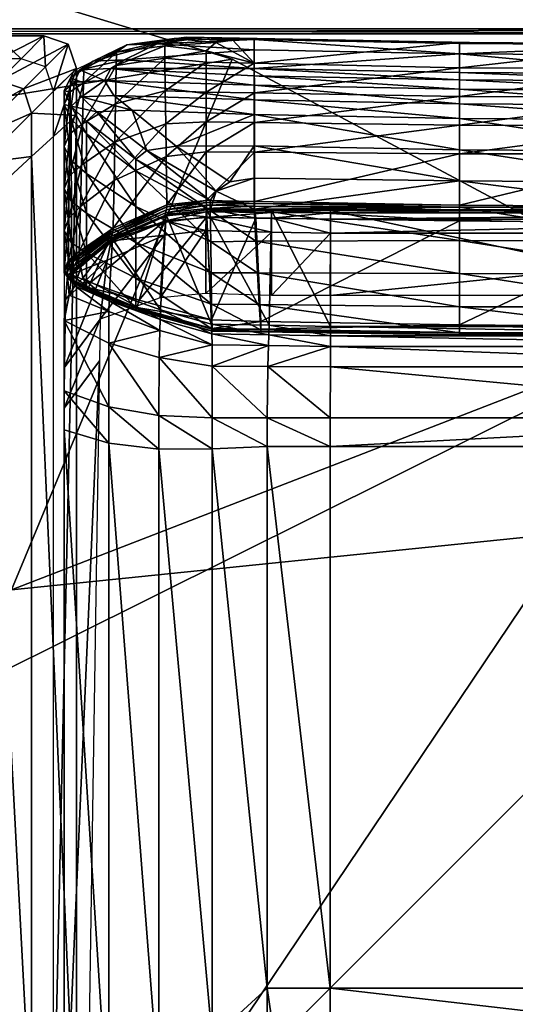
# Model space of a CAD drawing. Header units: inches. Extents: x -211 to 145, y -42 to 108.
# Tile 200 of 222: x 81 to 94, y 67 to 92. Entities that reach past the tile are written whole.
import ezdxf

# ---------------------------------------------------------------- set-up
doc = ezdxf.new("R2010")
doc.units = ezdxf.units.IN
doc.header["$MEASUREMENT"] = 0
for name, color, linetype in [('A-FURN', 7, 'Continuous'), ('A-FURN-P-SEAT', 2, 'Continuous'), ('A-FURN-P-SEAT-T', 2, 'Continuous'), ('CATALOGUE-TXT', 8, 'Continuous'), ('CET Default', 7, 'Continuous')]:
    doc.layers.add(name, color=color, linetype=linetype)
for name, color, linetype, true_color in [('CET color AntiqueWhite3', 7, 'Continuous', 0xddc1b7), ('CET color Burlywood3', 7, 'Continuous', 0xc8a07a), ('Layer0', 7, 'Continuous', 0xbec1ba)]:
    doc.layers.add(name, color=color, linetype=linetype, true_color=true_color)
doc.styles.add('Arial', font='arial.ttf')

# ---------------------------------------------------------------- blocks, each defined once
blk = doc.blocks.new('*C3')
at = {"layer": 'A-FURN-P-SEAT', "linetype": 'Continuous'}
for points in [[(-30, 15.144), (-30, -14.856), (30, -14.856), (30, 15.144), (-30, 15.144)], [(-29.882, 15.026), (-29.882, -14.738), (29.882, -14.738), (29.882, 15.026), (-29.882, 15.026)], [(-29.882, 15.026), (-29.882, -14.738), (29.882, -14.738), (29.882, 15.026), (-29.882, 15.026)], [(-29.074, 14.971), (-29.674, 14.771), (-29.874, 14.171), (-29.874, -14.229), (-29.674, -14.829), (-29.074, -15.029), (-0.674, -15.029), (-0.074, -14.829), (0.126, -14.229), (0.126, 14.171), (-0.074, 14.771), (-0.674, 14.971), (-29.074, 14.971)]]:
    blk.add_lwpolyline(points, close=True, dxfattribs=at)
blk.add_lwpolyline([(12.428, 14.759), (2.838, 14.945), (2.838, 14.945), (1.37, 14.756), (0.064, 14.115), (-0.172, 13.62), (-0.172, -14.256), (0.028, -14.856), (0.628, -15.056), (24.061, -15.056)], dxfattribs=at)
at = {"layer": 'A-FURN-P-SEAT-T', "linetype": 'Continuous', "style": 'Arial'}
for p in [(-0.472, -12.644), (-13.366, -14.868)]:
    blk.add_attdef('ITEXT', p, '', height=2.8, dxfattribs=at).dxf.unprotected_set("ltscale", 0)
blk = doc.blocks.new('*C14')
at = {"layer": 'CET color AntiqueWhite3', "linetype": 'Continuous'}
mesh = blk.add_polyface(dxfattribs=at)
corners = [(-25.775, 12.641, 14.674), (-3.974, 12.641, 14.674), (-2.846, 13.869, 14.084), (-26.902, 13.869, 14.084), (-1.834, 14.971, 13.283), (0.126, 14.171, 12.162), (-0.074, 14.771, 12.162), (-0.074, 14.771, 13.283), (0.126, 14.171, 13.283), (-0.977, 13.069, 14.084), (-1.177, 13.669, 14.084), (-2.404, 12.441, 14.674), (-2.204, 11.841, 14.674), (-0.674, 14.971, 12.162), (-0.638, 14.207, 11.158), (-1.238, 14.407, 11.158), (-0.674, 14.971, 13.283), (-3.004, 12.641, 14.674), (-4.318, 11.328, 15.036), (-1.777, 13.869, 14.084), (-0.438, 13.607, 11.158), (0.126, 13.012, 12.162), (0.126, 13.012, 13.283), (-0.977, 11.999, 14.084), (-0.438, 12.494, 11.158), (-1.834, 14.971, 12.162), (-2.352, 14.407, 11.158)]
mesh.append_faces([[corners[k] for k in face] for face in [(0, 1, 2, 0), (3, 2, 4, 3), (5, 6, 7, 5), (5, 7, 8, 5), (9, 10, 11, 9), (9, 11, 12, 9), (8, 7, 10, 8), (8, 10, 9, 8), (13, 6, 14, 13), (13, 14, 15, 13), (6, 13, 16, 6), (6, 16, 7, 6), (11, 17, 18, 11), (10, 19, 17, 10), (10, 17, 11, 10), (7, 16, 19, 7), (7, 19, 10, 7), (6, 5, 20, 6), (6, 20, 14, 6), (21, 5, 8, 21), (21, 8, 22, 21), (23, 9, 12, 23), (22, 8, 9, 22), (22, 9, 23, 22), (24, 20, 5, 24), (24, 5, 21, 24), (1, 17, 19, 1), (1, 19, 2, 1), (2, 19, 16, 2), (2, 16, 4, 2), (4, 16, 13, 4), (4, 13, 25, 4), (25, 13, 15, 25), (25, 15, 26, 25)]])
mesh = blk.add_polyface(dxfattribs=at)
corners = [(4.511, 14.91, 27.382), (3.98, 14.872, 27.163), (3.272, 14.936, 28.127), (4.511, 14.882, 28.359), (2.12, 14.774, 29.317), (4.511, 14.63, 29.304), (1.316, 14.383, 30.321), (4.511, 14.167, 30.165), (0.974, 14.172, 30.741), (4.511, 13.988, 30.428), (3.56, 14.813, 26.853), (2.543, 14.907, 27.716), (1.37, 14.756, 29.076), (0.536, 14.347, 30.03), (3.328, 14.609, 26.037), (2.303, 14.725, 26.935), (1.117, 14.575, 28.352), (1.11, 14.241, 27.131), (2.307, 14.424, 25.808), (3.328, 14.325, 24.976), (4.511, 13.398, 30.462), (4.511, 13.761, 30.572), (0.821, 13.872, 30.987), (4.511, 14.299, 24.976), (1.092, 13.298, 23.683), (2.318, 13.615, 22.746), (3.328, 13.588, 22.177), (4.513, 13.567, 22.179)]
mesh.append_faces([[corners[k] for k in face] for face in [(0, 1, 2, 0), (0, 2, 3, 0), (3, 2, 4, 3), (3, 4, 5, 3), (5, 4, 6, 5), (5, 6, 7, 5), (7, 6, 8, 7), (7, 8, 9, 7), (1, 10, 11, 1), (1, 11, 2, 1), (2, 11, 12, 2), (2, 12, 4, 2), (4, 12, 13, 4), (4, 13, 6, 4), (10, 14, 15, 10), (10, 15, 11, 10), (11, 15, 16, 11), (11, 16, 12, 11), (17, 15, 18, 17), (18, 15, 14, 18), (18, 14, 19, 18), (20, 21, 22, 20), (8, 22, 21, 8), (8, 21, 9, 8), (23, 10, 1, 23), (23, 1, 0, 23), (23, 19, 14, 23), (23, 14, 10, 23), (24, 18, 25, 24), (25, 18, 19, 25), (25, 19, 26, 25), (26, 19, 23, 26), (26, 23, 27, 26)]])
mesh = blk.add_polyface(dxfattribs=at)
corners = [(4.933, 10.666, 11.762), (6.394, 7.811, 14.874), (6.394, 10.666, 11.728), (6.389, 10.112, 11.15), (6.383, 8.571, 11.158), (4.934, 8.571, 11.158), (6.393, 10.609, 11.555), (4.935, 10.619, 11.596), (6.392, 10.45, 11.393), (4.936, 10.475, 11.44), (19.734, 7.811, 14.874), (21.368, 10.45, 11.393), (21.368, 10.112, 11.15), (21.368, 10.666, 11.728), (21.368, 10.609, 11.555), (4.511, 14.167, 30.165), (4.511, 13.988, 30.428), (9.572, 13.89, 30.061), (9.572, 14.07, 29.801), (9.572, 14.533, 28.942), (4.511, 14.63, 29.304), (14.828, 14.036, 29.675), (14.828, 14.752, 27.873), (9.572, 14.786, 27.999), (14.828, 13.856, 29.932), (4.511, 14.882, 28.359), (9.572, 14.814, 27.024), (4.511, 14.91, 27.382), (9.572, 12.938, 29.782), (9.572, 13.3, 30.097), (4.511, 13.398, 30.462), (4.511, 13.035, 30.144), (9.572, 12.166, 29.01), (4.511, 12.261, 29.368), (9.572, 11.396, 27.874), (4.511, 11.461, 28.241), (4.511, 10.697, 25.955), (9.572, 10.746, 25.718), (4.553, 9.914, 23.17), (4.594, 9.132, 20.385), (9.572, 9.112, 20.303), (9.572, 9.929, 23.01), (14.828, 9.104, 20.273), (9.572, 13.662, 30.204), (4.511, 13.761, 30.572), (14.828, 13.627, 30.074), (4.511, 14.299, 24.976), (9.572, 14.185, 24.637), (14.828, 14.78, 26.897), (9.572, 13.477, 21.954), (9.572, 12.77, 19.271), (4.515, 12.835, 19.381), (4.513, 13.567, 22.179), (4.519, 10.7, 11.727), (9.572, 10.615, 11.583), (9.572, 10.412, 11.821), (4.55, 10.475, 11.971), (9.572, 10.751, 11.614), (9.572, 10.688, 11.578), (4.52, 10.776, 11.724), (4.521, 10.842, 11.764), (9.572, 10.802, 11.81), (4.521, 10.893, 11.96), (14.828, 10.58, 11.443), (9.572, 7.848, 14.821), (4.673, 7.933, 14.74), (14.828, 10.356, 11.718), (9.572, 12.062, 16.588), (4.518, 12.103, 16.584), (14.828, 14.178, 24.612)]
mesh.append_faces([[corners[k] for k in face] for face in [(0, 1, 2, 0), (3, 4, 5, 3), (2, 6, 7, 2), (2, 7, 0, 2), (6, 8, 9, 6), (6, 9, 7, 6), (2, 1, 10, 2), (3, 8, 11, 3), (4, 3, 12, 4), (6, 2, 13, 6), (8, 6, 14, 8), (15, 16, 17, 15), (15, 17, 18, 15), (15, 18, 19, 15), (15, 19, 20, 15), (19, 18, 21, 19), (19, 22, 23, 19), (18, 17, 24, 18), (19, 23, 25, 19), (19, 25, 20, 19), (23, 26, 27, 23), (23, 27, 25, 23), (28, 29, 30, 28), (28, 30, 31, 28), (32, 28, 31, 32), (32, 31, 33, 32), (34, 32, 33, 34), (34, 33, 35, 34), (36, 37, 34, 36), (36, 34, 35, 36), (38, 39, 40, 38), (38, 40, 41, 38), (41, 40, 42, 41), (29, 43, 44, 29), (29, 44, 30, 29), (16, 44, 43, 16), (16, 43, 17, 16), (17, 43, 45, 17), (46, 27, 26, 46), (46, 26, 47, 46), (47, 26, 48, 47), (49, 50, 51, 49), (49, 51, 52, 49), (53, 54, 55, 53), (53, 55, 56, 53), (57, 58, 59, 57), (57, 59, 60, 57), (61, 57, 60, 61), (61, 60, 62, 61), (58, 54, 53, 58), (58, 53, 59, 58), (55, 54, 63, 55), (55, 64, 65, 55), (55, 65, 56, 55), (64, 55, 66, 64), (67, 61, 62, 67), (67, 62, 68, 67), (49, 47, 69, 49), (41, 37, 36, 41), (41, 36, 38, 41), (50, 67, 68, 50), (50, 68, 51, 50), (52, 46, 47, 52), (52, 47, 49, 52)]])
mesh = blk.add_polyface(dxfattribs=at)
corners = [(14.828, 13.472, 21.937), (14.828, 12.767, 19.262), (9.572, 12.77, 19.271), (9.572, 13.477, 21.954), (9.572, 14.533, 28.942), (14.828, 14.036, 29.675), (14.828, 14.499, 28.816), (14.828, 14.752, 27.873), (9.572, 14.07, 29.801), (14.828, 13.856, 29.932), (14.828, 14.78, 26.897), (9.572, 14.814, 27.024), (9.572, 14.786, 27.999), (14.828, 12.905, 29.657), (14.828, 13.265, 29.968), (9.572, 13.3, 30.097), (9.572, 12.938, 29.782), (14.828, 12.132, 28.885), (14.828, 13.627, 30.074), (9.572, 13.662, 30.204), (9.572, 13.89, 30.061), (9.572, 14.185, 24.637), (14.828, 14.178, 24.612), (19.755, 13.426, 22.012), (20.195, 14.548, 28.996), (20.21, 14.085, 29.857), (20.187, 14.8, 28.052), (20.186, 14.828, 27.076), (20.246, 12.954, 29.842), (20.234, 13.315, 30.155), (20.223, 13.677, 30.262), (20.216, 13.905, 30.118), (20.21, 14.205, 24.695), (14.828, 12.061, 16.586), (9.572, 12.062, 16.588), (19.299, 12.648, 19.329)]
mesh.append_faces([[corners[k] for k in face] for face in [(0, 1, 2, 0), (0, 2, 3, 0), (4, 5, 6, 4), (4, 6, 7, 4), (8, 9, 5, 8), (7, 10, 11, 7), (7, 11, 12, 7), (13, 14, 15, 13), (13, 15, 16, 13), (17, 13, 16, 17), (14, 18, 19, 14), (14, 19, 15, 14), (20, 18, 9, 20), (21, 10, 22, 21), (23, 1, 0, 23), (24, 6, 5, 24), (24, 7, 6, 24), (25, 5, 9, 25), (7, 26, 27, 7), (7, 27, 10, 7), (13, 28, 29, 13), (13, 29, 14, 13), (17, 28, 13, 17), (14, 29, 30, 14), (14, 30, 18, 14), (31, 9, 18, 31), (32, 22, 10, 32), (1, 33, 34, 1), (1, 34, 2, 1), (3, 22, 0, 3), (35, 33, 1, 35), (0, 22, 32, 0), (0, 32, 23, 0)]])
mesh = blk.add_polyface(dxfattribs=at)
corners = [(-0.172, 13.62, 30.049), (-0.02, 13.941, 29.783), (-0.026, 13.597, 28.513), (-0.172, 13.281, 28.782), (0.378, 12.873, 29.474), (0.378, 12.558, 28.292), (1.588, 11.649, 27.334), (1.588, 11.931, 28.386), (1.316, 14.383, 30.321), (0.536, 14.347, 30.03), (0.209, 14.14, 30.523), (0.974, 14.172, 30.741), (1.501, 13.138, 30.487), (0.627, 13.104, 30.348), (1.866, 12.149, 29.173), (0.821, 13.872, 30.987), (0.076, 13.83, 30.83), (0.255, 13.467, 30.712), (1.049, 13.504, 30.86), (1.37, 14.756, 29.076), (1.117, 14.575, 28.352), (0.312, 14.164, 29.318), (-0.003, 13.244, 29.884), (0.277, 12.801, 24.364), (0.251, 11.784, 20.666), (-0.05, 11.516, 20.875), (-0.038, 12.557, 24.694), (0.303, 13.818, 28.061), (1.11, 14.241, 27.131), (2.303, 14.725, 26.935), (0, 12.917, 28.649), (1.034, 10.234, 12.483), (1.057, 11.411, 16.786), (2.34, 11.996, 16.621), (1.092, 13.298, 23.683), (1.074, 12.354, 20.234), (2.318, 13.615, 22.746), (0.002, 10.888, 21.034), (0.001, 11.903, 24.842), (-0.172, 12.242, 24.904), (-0.172, 11.203, 21.026), (0.378, 10.604, 20.957), (0.378, 11.581, 24.625), (0.225, 10.767, 16.969), (-0.062, 10.476, 17.056), (1.588, 10.766, 24.039), (2.307, 14.424, 25.808), (-0.172, 10.164, 17.148)]
mesh.append_faces([[corners[k] for k in face] for face in [(0, 1, 2, 0), (0, 2, 3, 0), (4, 5, 6, 4), (4, 6, 7, 4), (8, 9, 10, 8), (8, 10, 11, 8), (12, 13, 14, 12), (15, 16, 17, 15), (15, 17, 18, 15), (19, 20, 21, 19), (19, 21, 9, 19), (9, 21, 1, 9), (9, 1, 10, 9), (13, 4, 7, 13), (13, 7, 14, 13), (16, 0, 22, 16), (16, 22, 17, 16), (23, 24, 25, 23), (23, 25, 26, 23), (27, 21, 20, 27), (27, 20, 28, 27), (28, 20, 29, 28), (5, 4, 22, 5), (5, 22, 30, 5), (17, 13, 12, 17), (17, 12, 18, 17), (22, 4, 13, 22), (22, 13, 17, 22), (22, 0, 3, 22), (22, 3, 30, 22), (1, 21, 27, 1), (1, 27, 2, 1), (10, 16, 15, 10), (10, 15, 11, 10), (1, 0, 16, 1), (1, 16, 10, 1), (31, 32, 33, 31), (24, 23, 34, 24), (24, 34, 35, 24), (35, 34, 36, 35), (37, 38, 39, 37), (37, 39, 40, 37), (41, 42, 38, 41), (41, 38, 37, 41), (40, 39, 26, 40), (40, 26, 25, 40), (24, 43, 44, 24), (24, 44, 25, 24), (26, 2, 27, 26), (26, 27, 23, 26), (45, 6, 5, 45), (45, 5, 42, 45), (23, 27, 28, 23), (23, 28, 34, 23), (35, 32, 43, 35), (35, 43, 24, 35), (34, 28, 46, 34), (38, 30, 3, 38), (38, 3, 39, 38), (42, 5, 30, 42), (42, 30, 38, 42), (39, 3, 2, 39), (39, 2, 26, 39), (25, 47, 40, 25)]])
mesh = blk.add_polyface(dxfattribs=at)
corners = [(4.511, 13.035, 30.144), (4.511, 13.398, 30.462), (1.049, 13.504, 30.86), (1.501, 13.138, 30.487), (2.586, 12.254, 29.499), (4.511, 12.261, 29.368), (3.908, 11.372, 28.047), (4.511, 11.461, 28.241), (3.568, 11.144, 27.516), (4.511, 10.697, 25.955), (1.588, 11.931, 28.386), (1.588, 11.649, 27.334), (3.426, 10.667, 25.955), (3.422, 10.912, 26.841), (1.866, 12.149, 29.173), (0.821, 13.872, 30.987), (2.356, 10.809, 12.128), (2.34, 11.996, 16.621), (3.328, 12.114, 16.581), (3.328, 10.915, 12.029), (4.518, 12.103, 16.584), (4.521, 10.893, 11.96), (1.074, 12.354, 20.234), (2.318, 13.615, 22.746), (2.329, 12.806, 19.684), (3.328, 13.588, 22.177), (3.328, 12.851, 19.379), (4.513, 13.567, 22.179), (4.515, 12.835, 19.381), (1.057, 11.411, 16.786)]
mesh.append_faces([[corners[k] for k in face] for face in [(0, 1, 2, 0), (0, 2, 3, 0), (0, 3, 4, 0), (0, 4, 5, 0), (5, 4, 6, 5), (5, 6, 7, 5), (7, 6, 8, 7), (7, 8, 9, 7), (10, 11, 12, 10), (10, 12, 13, 10), (3, 14, 4, 3), (4, 14, 8, 4), (4, 8, 6, 4), (14, 10, 13, 14), (14, 13, 8, 14), (8, 13, 12, 8), (1, 15, 2, 1), (16, 17, 18, 16), (16, 18, 19, 16), (19, 18, 20, 19), (19, 20, 21, 19), (22, 23, 24, 22), (24, 23, 25, 24), (24, 25, 26, 24), (26, 25, 27, 26), (26, 27, 28, 26), (24, 17, 29, 24), (24, 29, 22, 24), (26, 18, 17, 26), (26, 17, 24, 26), (28, 20, 18, 28), (28, 18, 26, 28)]])
mesh = blk.add_polyface(dxfattribs=at)
corners = [(0.126, -13.069, 12.162), (0.126, 13.012, 12.162), (0.126, 13.012, 13.283), (-3.518, 9.666, 15.036), (-2.204, -10.929, 14.674), (-2.204, 10.872, 14.674), (-0.977, -12.057, 14.084), (-0.977, 11.999, 14.084), (0.126, -13.069, 13.283), (-6.426, 8.42, 15.158), (-23.323, -8.477, 15.158), (-6.426, -8.477, 15.158), (-5.18, 11.328, 15.036), (-24.569, 11.328, 15.036), (-23.323, 9.971, 15.158), (-6.426, 9.971, 15.158), (-3.974, 12.641, 14.674), (-0.438, -12.551, 11.158), (-0.438, 12.494, 11.158), (-3.518, 10.528, 15.036), (-3.718, 11.128, 15.036), (-5.074, 9.771, 15.158), (-4.874, 9.171, 15.158), (-2.204, 11.841, 14.674), (-2.404, 12.441, 14.674), (-4.318, 11.328, 15.036), (-5.674, 9.971, 15.158), (-4.874, 8.42, 15.158), (-3.004, 12.641, 14.674), (-23.323, 8.42, 15.158), (-4.874, -8.477, 15.158)]
mesh.append_faces([[corners[k] for k in face] for face in [(0, 1, 2, 0), (3, 4, 5, 3), (5, 6, 7, 5), (7, 6, 8, 7), (7, 8, 2, 7), (9, 10, 11, 9), (12, 13, 14, 12), (12, 14, 15, 12), (13, 12, 16, 13), (1, 0, 17, 1), (1, 17, 18, 1), (19, 20, 21, 19), (19, 21, 22, 19), (23, 24, 20, 23), (23, 20, 19, 23), (20, 25, 26, 20), (20, 26, 21, 20), (24, 25, 20, 24), (3, 19, 22, 3), (3, 22, 27, 3), (5, 23, 19, 5), (5, 19, 3, 5), (7, 23, 5, 7), (15, 26, 25, 15), (15, 25, 12, 15), (12, 25, 28, 12), (12, 28, 16, 12), (27, 22, 21, 27), (27, 21, 9, 27), (21, 26, 15, 21), (21, 15, 9, 21), (15, 29, 9, 15), (30, 27, 9, 30)]])
mesh = blk.add_polyface(dxfattribs=at)
corners = [(0.126, -13.069, 12.162), (0.126, 13.012, 13.283), (0.126, -13.069, 13.283), (-2.204, 10.872, 14.674), (-2.204, -10.929, 14.674), (-0.977, -12.057, 14.084), (-0.674, -15.029, 12.162), (-0.074, -14.829, 12.162), (-0.074, -14.829, 13.283), (-0.674, -15.029, 13.283), (-2.204, -11.899, 14.674), (-2.404, -12.499, 14.674), (-1.177, -13.726, 14.084), (-0.977, -13.126, 14.084), (0.126, -14.229, 13.283), (0.126, -14.229, 12.162), (-0.638, -14.265, 11.158), (-0.438, -13.665, 11.158), (-3.004, -12.699, 14.674), (-1.777, -13.926, 14.084), (-1.238, -14.465, 11.158), (-0.438, -12.551, 11.158), (-1.834, -15.029, 12.162), (-1.834, -15.029, 13.283), (-2.846, -13.926, 14.084), (-2.352, -14.465, 11.158)]
mesh.append_faces([[corners[k] for k in face] for face in [(0, 1, 2, 0), (3, 4, 5, 3), (6, 7, 8, 6), (6, 8, 9, 6), (10, 11, 12, 10), (10, 12, 13, 10), (13, 12, 8, 13), (13, 8, 14, 13), (15, 7, 16, 15), (15, 16, 17, 15), (7, 15, 14, 7), (7, 14, 8, 7), (11, 18, 19, 11), (11, 19, 12, 11), (12, 19, 9, 12), (12, 9, 8, 12), (7, 6, 20, 7), (7, 20, 16, 7), (2, 14, 15, 2), (2, 15, 0, 2), (4, 10, 13, 4), (4, 13, 5, 4), (5, 13, 14, 5), (5, 14, 2, 5), (0, 15, 17, 0), (0, 17, 21, 0), (22, 6, 9, 22), (22, 9, 23, 22), (24, 19, 18, 24), (23, 9, 19, 23), (23, 19, 24, 23), (25, 20, 6, 25), (25, 6, 22, 25)]])
mesh = blk.add_polyface(dxfattribs=at)
corners = [(6.394, 10.666, 11.728), (19.734, 7.811, 14.874), (21.368, 10.666, 11.728), (6.389, 10.112, 11.15), (21.368, 10.45, 11.393), (21.368, 10.112, 11.15), (6.393, 10.609, 11.555), (21.368, 10.609, 11.555), (6.392, 10.45, 11.393), (14.828, 10.723, 25.632), (14.828, 11.362, 27.748), (9.572, 11.396, 27.874), (9.572, 10.746, 25.718), (14.828, 12.132, 28.885), (9.572, 12.938, 29.782), (9.572, 12.166, 29.01), (9.572, 9.929, 23.01), (14.828, 9.104, 20.273), (14.828, 9.914, 22.952), (14.828, 10.713, 11.472), (14.828, 10.651, 11.437), (9.572, 10.688, 11.578), (9.572, 10.751, 11.614), (14.828, 10.765, 11.669), (9.572, 10.802, 11.81), (14.828, 10.58, 11.443), (9.572, 10.615, 11.583), (20.31, 11.408, 27.949), (20.271, 12.182, 29.071), (20.246, 12.954, 29.842), (20.483, 9.141, 20.323), (21.541, 10.79, 11.556), (21.542, 10.867, 11.637), (21.541, 10.713, 11.559), (9.572, 10.412, 11.821), (14.828, 10.356, 11.718), (14.828, 7.803, 14.859), (21.546, 10.568, 11.726), (14.828, 12.061, 16.586), (9.572, 12.062, 16.588), (18.844, 11.869, 16.646)]
mesh.append_faces([[corners[k] for k in face] for face in [(0, 1, 2, 0), (3, 4, 5, 3), (6, 2, 7, 6), (8, 7, 4, 8), (9, 10, 11, 9), (9, 11, 12, 9), (13, 14, 15, 13), (10, 13, 15, 10), (10, 15, 11, 10), (16, 17, 18, 16), (19, 20, 21, 19), (19, 21, 22, 19), (23, 19, 22, 23), (23, 22, 24, 23), (20, 25, 26, 20), (20, 26, 21, 20), (9, 27, 10, 9), (13, 28, 29, 13), (10, 27, 28, 10), (10, 28, 13, 10), (18, 17, 30, 18), (19, 31, 20, 19), (23, 32, 19, 23), (20, 33, 25, 20), (34, 25, 35, 34), (35, 25, 33, 35), (36, 35, 37, 36), (38, 23, 24, 38), (38, 24, 39, 38), (40, 23, 38, 40), (18, 9, 12, 18), (18, 12, 16, 18)]])
mesh = blk.add_polyface(dxfattribs=at)
corners = [(2.339, 10.563, 11.917), (2.2, 8.22, 14.367), (3.461, 7.864, 14.823), (3.331, 10.681, 11.828), (2.326, 10.413, 11.595), (3.322, 10.494, 11.495), (3.317, 10.173, 11.259), (2.298, 10.058, 11.314), (3.318, 8.619, 11.158), (2.191, 8.518, 11.158), (0.713, 7.991, 11.158), (2.336, 10.534, 11.753), (1.008, 9.994, 12.141), (1.02, 9.968, 12.339), (3.325, 10.636, 11.657), (0.981, 9.918, 11.958), (1.033, 10.173, 12.26), (2.356, 10.809, 12.128), (2.357, 10.754, 11.922), (3.328, 10.915, 12.029), (3.328, 10.863, 11.834), (1.588, 10.766, 24.039), (1.588, 9.882, 20.744), (3.449, 9.13, 20.386), (3.437, 9.899, 23.171), (2.326, 10.609, 11.878), (3.332, 10.719, 11.795), (3.342, 10.509, 12.018), (2.255, 10.374, 12.119), (2.344, 10.688, 11.878), (1.015, 10.109, 12.219), (1.034, 10.234, 12.483), (2.34, 11.996, 16.621), (0.989, 10.036, 12.221), (3.33, 10.797, 11.793), (3.456, 7.971, 14.705), (1.674, 8.453, 14.081), (1.588, 8.998, 17.45), (3.46, 8.361, 17.601), (3.426, 10.667, 25.955), (1.588, 11.649, 27.334)]
mesh.append_faces([[corners[k] for k in face] for face in [(0, 1, 2, 0), (0, 2, 3, 0), (4, 5, 6, 4), (4, 6, 7, 4), (6, 8, 9, 6), (6, 9, 7, 6), (7, 9, 10, 7), (3, 11, 0, 3), (0, 11, 12, 0), (0, 12, 13, 0), (14, 4, 11, 14), (11, 4, 15, 11), (16, 17, 18, 16), (18, 17, 19, 18), (18, 19, 20, 18), (21, 22, 23, 21), (21, 23, 24, 21), (25, 26, 27, 25), (25, 27, 28, 25), (18, 29, 30, 18), (18, 30, 16, 18), (20, 29, 18, 20), (31, 32, 17, 31), (29, 25, 33, 29), (29, 33, 30, 29), (34, 25, 29, 34), (27, 35, 36, 27), (27, 36, 28, 27), (22, 37, 38, 22), (22, 38, 23, 22), (24, 39, 40, 24), (24, 40, 21, 24)]])
mesh = blk.add_polyface(dxfattribs=at)
corners = [(0.287, 8.995, 13.343), (0.944, 8.668, 13.751), (1.02, 9.968, 12.339), (0.238, 9.274, 12.942), (2.2, 8.22, 14.367), (2.339, 10.563, 11.917), (-0.096, 9.053, 12.717), (0.981, 9.918, 11.958), (0.884, 9.444, 11.662), (2.326, 10.413, 11.595), (2.298, 10.058, 11.314), (0.713, 7.991, 11.158), (0.028, 9.199, 12.84), (0.086, 8.806, 13.409), (1.008, 9.994, 12.141), (2.336, 10.534, 11.753), (0.195, 9.594, 12.704), (0.197, 9.657, 12.935), (1.034, 10.234, 12.483), (1.033, 10.173, 12.26), (2.356, 10.809, 12.128), (-0.172, 9.133, 13.303), (0.005, 8.967, 13.825), (-0.172, 9.196, 13.535), (0.378, 11.581, 24.625), (0.378, 10.604, 20.957), (1.588, 9.882, 20.744), (1.588, 10.766, 24.039), (-0.075, 9.366, 12.983), (-0.074, 9.43, 13.216), (0.989, 10.036, 12.221), (2.326, 10.609, 11.878), (2.255, 10.374, 12.119), (0.895, 9.826, 12.45), (-0.112, 9.107, 13.217), (0.014, 8.912, 13.463), (0.184, 9.533, 12.67), (-0.024, 9.322, 12.925), (1.015, 10.109, 12.219), (0.225, 10.767, 16.969), (1.057, 11.411, 16.786), (0.004, 9.873, 17.227), (-0.172, 10.164, 17.148), (0.378, 8.769, 14.07), (0.378, 9.627, 17.29), (-0.062, 10.476, 17.056), (0.202, 9.487, 12.668), (0.082, 9.321, 12.879), (-0.009, 9.093, 13.19), (1.674, 8.453, 14.081), (0.477, 8.892, 13.468), (1.588, 8.261, 14.7), (1.588, 8.998, 17.45), (-0.172, 11.203, 21.026), (0.002, 10.888, 21.034), (-0.05, 11.516, 20.875)]
mesh.append_faces([[corners[k] for k in face] for face in [(0, 1, 2, 0), (0, 2, 3, 0), (2, 1, 4, 2), (2, 4, 5, 2), (6, 7, 8, 6), (7, 9, 10, 7), (7, 10, 8, 7), (10, 11, 8, 10), (3, 12, 13, 3), (3, 13, 0, 3), (2, 14, 12, 2), (2, 12, 3, 2), (14, 7, 6, 14), (14, 6, 12, 14), (15, 7, 14, 15), (16, 17, 18, 16), (16, 18, 19, 16), (19, 18, 20, 19), (21, 22, 23, 21), (24, 25, 26, 24), (24, 26, 27, 24), (28, 21, 23, 28), (28, 23, 29, 28), (30, 31, 32, 30), (30, 32, 33, 30), (21, 34, 35, 21), (16, 36, 37, 16), (16, 37, 28, 16), (19, 38, 36, 19), (19, 36, 16, 19), (28, 37, 34, 28), (28, 34, 21, 28), (17, 39, 40, 17), (17, 40, 18, 17), (22, 41, 42, 22), (22, 42, 23, 22), (17, 16, 28, 17), (17, 28, 29, 17), (43, 44, 41, 43), (43, 41, 22, 43), (23, 42, 45, 23), (23, 45, 29, 23), (36, 46, 47, 36), (36, 47, 37, 36), (38, 30, 46, 38), (38, 46, 36, 38), (37, 47, 48, 37), (37, 48, 34, 37), (32, 49, 50, 32), (32, 50, 33, 32), (47, 46, 30, 47), (47, 30, 33, 47), (48, 47, 33, 48), (48, 33, 50, 48), (39, 17, 29, 39), (39, 29, 45, 39), (44, 51, 52, 44), (25, 44, 52, 25), (25, 52, 26, 25), (53, 42, 41, 53), (53, 41, 54, 53), (54, 41, 44, 54), (54, 44, 25, 54), (55, 45, 42, 55)]])
mesh = blk.add_polyface(dxfattribs=at)
corners = [(4.933, 10.666, 11.762), (4.877, 7.838, 14.847), (6.394, 7.811, 14.874), (3.331, 10.681, 11.828), (3.461, 7.864, 14.823), (4.936, 10.475, 11.44), (6.392, 10.45, 11.393), (6.389, 10.112, 11.15), (4.937, 10.133, 11.196), (3.322, 10.494, 11.495), (3.317, 10.173, 11.259), (4.934, 8.571, 11.158), (3.318, 8.619, 11.158), (4.935, 10.619, 11.596), (3.325, 10.636, 11.657), (2.336, 10.534, 11.753), (2.326, 10.413, 11.595), (3.568, 11.144, 27.516), (3.426, 10.667, 25.955), (4.511, 10.697, 25.955), (3.437, 9.899, 23.171), (3.449, 9.13, 20.386), (4.594, 9.132, 20.385), (4.553, 9.914, 23.17), (4.521, 10.842, 11.764), (3.328, 10.863, 11.834), (3.328, 10.915, 12.029), (4.521, 10.893, 11.96), (3.332, 10.719, 11.795), (4.519, 10.7, 11.727), (4.55, 10.475, 11.971), (3.342, 10.509, 12.018), (3.33, 10.797, 11.793), (2.344, 10.688, 11.878), (4.52, 10.776, 11.724), (2.326, 10.609, 11.878), (4.673, 7.933, 14.74), (3.456, 7.971, 14.705)]
mesh.append_faces([[corners[k] for k in face] for face in [(0, 1, 2, 0), (3, 4, 1, 3), (3, 1, 0, 3), (5, 6, 7, 5), (5, 7, 8, 5), (9, 5, 8, 9), (9, 8, 10, 9), (7, 11, 8, 7), (8, 11, 12, 8), (8, 12, 10, 8), (0, 13, 14, 0), (0, 14, 3, 0), (3, 14, 15, 3), (13, 5, 9, 13), (13, 9, 14, 13), (14, 9, 16, 14), (17, 18, 19, 17), (20, 21, 22, 20), (20, 22, 23, 20), (24, 25, 26, 24), (24, 26, 27, 24), (28, 29, 30, 28), (28, 30, 31, 28), (25, 32, 33, 25), (24, 34, 32, 24), (24, 32, 25, 24), (32, 28, 35, 32), (34, 29, 28, 34), (34, 28, 32, 34), (30, 36, 37, 30), (30, 37, 31, 30), (23, 19, 18, 23), (23, 18, 20, 23)]])
mesh = blk.add_polyface(dxfattribs=at)
corners = [(6.391, 7.311, 15.132), (6.387, 6.813, 15.194), (19.734, 6.813, 15.194), (19.734, 7.311, 15.132), (6.383, 8.571, 11.158), (21.368, 10.112, 11.15), (21.368, 8.571, 11.158), (6.394, 7.811, 14.874), (6.393, 7.578, 15.034), (19.734, 7.578, 15.034), (19.734, 7.811, 14.874), (14.828, 7.655, 15.042), (9.572, 7.657, 15.044), (9.572, 7.848, 14.821), (14.828, 7.803, 14.859), (9.572, 7.603, 15.302), (9.572, 7.609, 15.169), (14.828, 7.608, 15.168), (14.828, 7.603, 15.302), (9.572, 7.65, 15.458), (14.828, 7.65, 15.457), (21.396, 7.881, 14.789), (21.401, 7.726, 14.965), (21.404, 7.667, 15.217), (21.403, 7.674, 15.087), (21.406, 7.715, 15.374), (14.828, 10.356, 11.718), (21.546, 10.568, 11.726), (4.67, 7.739, 14.952), (9.572, 8.295, 17.595), (14.828, 8.295, 17.594), (20.548, 8.348, 17.593), (9.572, 9.112, 20.303), (14.828, 9.104, 20.273), (20.483, 9.141, 20.323)]
mesh.append_faces([[corners[k] for k in face] for face in [(0, 1, 2, 0), (0, 2, 3, 0), (4, 5, 6, 4), (7, 8, 9, 7), (7, 9, 10, 7), (8, 0, 3, 8), (8, 3, 9, 8), (11, 12, 13, 11), (11, 13, 14, 11), (15, 16, 17, 15), (15, 17, 18, 15), (19, 15, 18, 19), (19, 18, 20, 19), (16, 12, 11, 16), (16, 11, 17, 16), (11, 14, 21, 11), (11, 21, 22, 11), (23, 18, 17, 23), (23, 17, 24, 23), (25, 20, 18, 25), (24, 17, 11, 24), (24, 11, 22, 24), (13, 26, 14, 13), (14, 27, 21, 14), (13, 12, 28, 13), (29, 19, 20, 29), (29, 20, 30, 29), (30, 20, 25, 30), (30, 25, 31, 30), (32, 29, 30, 32), (32, 30, 33, 32), (33, 30, 31, 33), (33, 31, 34, 33)]])
mesh = blk.add_polyface(dxfattribs=at)
corners = [(-0.051, 8.576, 13.412), (-0.096, 9.053, 12.717), (-0.14, 8.469, 12.46), (-0.172, 7.953, 13.321), (0.884, 9.444, 11.662), (3.473, 7.355, 15.06), (2.18, 7.711, 14.63), (2.164, 7.044, 14.75), (3.476, 6.833, 15.103), (0.93, 8.174, 14.03), (0.923, 7.397, 14.177), (-0.172, 6.789, 12.235), (-0.172, 6.224, 13.283), (0.713, 7.991, 11.158), (2.158, 5.61, 14.674), (0.93, 5.824, 14.084), (2.2, 8.22, 14.367), (2.189, 7.981, 14.527), (3.468, 7.625, 14.974), (3.461, 7.864, 14.823), (0.944, 8.668, 13.751), (0.936, 8.437, 13.918), (0.287, 8.995, 13.343), (0.086, 8.806, 13.409), (0.028, 9.199, 12.84), (-0.172, 9.133, 13.303), (0.005, 8.906, 13.599), (0.005, 8.967, 13.825), (0.378, 8.711, 13.853), (0.378, 8.769, 14.07), (-0.009, 9.093, 13.19), (0.477, 8.892, 13.468), (0.422, 8.77, 13.602), (0.03, 8.958, 13.337), (0.014, 8.912, 13.463), (0.394, 8.72, 13.722), (1.6, 8.221, 14.378), (1.588, 8.209, 14.508), (3.469, 7.704, 15.05), (3.47, 7.693, 15.181), (1.588, 8.261, 14.7), (3.47, 7.738, 15.343), (-0.112, 9.107, 13.217), (1.62, 8.276, 14.261), (3.466, 7.759, 14.93), (4.67, 7.739, 14.952), (3.456, 7.971, 14.705), (1.674, 8.453, 14.081), (0.378, 9.627, 17.29), (1.588, 8.998, 17.45), (3.46, 8.361, 17.601), (4.669, 7.721, 15.366), (3.449, 9.13, 20.386), (4.636, 8.349, 17.6)]
mesh.append_faces([[corners[k] for k in face] for face in [(0, 1, 2, 0), (0, 2, 3, 0), (1, 4, 2, 1), (5, 6, 7, 5), (5, 7, 8, 5), (6, 9, 10, 6), (6, 10, 7, 6), (9, 0, 3, 9), (9, 3, 10, 9), (2, 11, 12, 2), (2, 12, 3, 2), (4, 13, 11, 4), (4, 11, 2, 4), (10, 14, 7, 10), (3, 12, 15, 3), (3, 15, 10, 3), (16, 17, 18, 16), (16, 18, 19, 16), (20, 21, 17, 20), (20, 17, 16, 20), (22, 23, 21, 22), (22, 21, 20, 22), (24, 1, 0, 24), (24, 0, 23, 24), (17, 6, 5, 17), (17, 5, 18, 17), (21, 9, 6, 21), (21, 6, 17, 21), (23, 0, 9, 23), (23, 9, 21, 23), (25, 26, 27, 25), (26, 28, 29, 26), (26, 29, 27, 26), (30, 31, 32, 30), (30, 32, 33, 30), (25, 34, 26, 25), (28, 35, 36, 28), (28, 36, 37, 28), (37, 36, 38, 37), (37, 38, 39, 37), (26, 34, 35, 26), (26, 35, 28, 26), (29, 28, 37, 29), (29, 37, 40, 29), (40, 37, 39, 40), (40, 39, 41, 40), (42, 30, 33, 42), (42, 33, 34, 42), (35, 32, 43, 35), (35, 43, 36, 35), (36, 43, 44, 36), (36, 44, 38, 36), (38, 44, 45, 38), (34, 33, 32, 34), (34, 32, 35, 34), (46, 44, 43, 46), (46, 43, 47, 46), (47, 43, 32, 47), (47, 32, 31, 47), (48, 29, 40, 48), (49, 40, 41, 49), (49, 41, 50, 49), (50, 41, 51, 50), (52, 50, 53, 52)]])
mesh = blk.add_polyface(dxfattribs=at)
corners = [(6.391, 7.311, 15.132), (4.864, 7.335, 15.106), (4.848, 6.824, 15.179), (6.387, 6.813, 15.194), (3.473, 7.355, 15.06), (3.476, 6.833, 15.103), (4.877, 7.838, 14.847), (4.871, 7.603, 15.007), (6.393, 7.578, 15.034), (6.394, 7.811, 14.874), (3.461, 7.864, 14.823), (3.468, 7.625, 14.974), (3.47, 7.693, 15.181), (3.469, 7.704, 15.05), (4.669, 7.685, 15.073), (4.668, 7.676, 15.205), (9.572, 7.609, 15.169), (9.572, 7.603, 15.302), (3.47, 7.738, 15.343), (4.669, 7.721, 15.366), (9.572, 7.65, 15.458), (4.67, 7.739, 14.952), (9.572, 7.657, 15.044), (9.572, 7.848, 14.821), (4.673, 7.933, 14.74), (3.466, 7.759, 14.93), (3.456, 7.971, 14.705), (3.46, 8.361, 17.601), (4.636, 8.349, 17.6), (9.572, 8.295, 17.595), (3.449, 9.13, 20.386), (4.594, 9.132, 20.385), (9.572, 9.112, 20.303)]
mesh.append_faces([[corners[k] for k in face] for face in [(0, 1, 2, 0), (0, 2, 3, 0), (1, 4, 5, 1), (1, 5, 2, 1), (6, 7, 8, 6), (6, 8, 9, 6), (10, 11, 7, 10), (10, 7, 6, 10), (7, 1, 0, 7), (7, 0, 8, 7), (11, 4, 1, 11), (11, 1, 7, 11), (12, 13, 14, 12), (12, 14, 15, 12), (15, 14, 16, 15), (15, 16, 17, 15), (18, 12, 15, 18), (18, 15, 19, 18), (19, 15, 17, 19), (19, 17, 20, 19), (13, 21, 14, 13), (14, 21, 22, 14), (14, 22, 16, 14), (23, 21, 24, 23), (24, 21, 25, 24), (24, 25, 26, 24), (27, 19, 28, 27), (28, 19, 20, 28), (28, 20, 29, 28), (30, 28, 31, 30), (31, 28, 29, 31), (31, 29, 32, 31)]])
mesh = blk.add_polyface(dxfattribs=at)
corners = [(-0.172, -13.097, 13.283), (-0.172, 5.258, 13.283), (-0.172, 5.795, 12.231), (-0.172, -13.097, 12.162), (0.697, 6.962, 11.158), (0.392, -12.579, 11.158), (5.028, -9.856, 15.158), (3.471, -10.613, 15.036), (3.671, -11.213, 15.036), (3.471, -9.751, 15.036), (4.828, -9.256, 15.158), (4.828, -8.505, 15.158), (-0.172, 6.224, 13.283), (0.93, 4.928, 14.084), (0.93, 5.824, 14.084), (2.158, 4.782, 14.674), (2.158, 5.61, 14.674), (3.471, 4.787, 15.036), (3.471, 5.552, 15.036), (4.828, 4.849, 15.158), (4.828, 5.552, 15.158), (3.476, 6.833, 15.103), (4.848, 6.824, 15.179), (2.164, 7.044, 14.75), (0.923, 7.397, 14.177), (-0.172, 6.789, 12.235), (0.713, 7.991, 11.158), (0.93, -12.084, 14.084), (2.158, -10.957, 14.674)]
mesh.append_faces([[corners[k] for k in face] for face in [(0, 1, 2, 0), (0, 2, 3, 0), (3, 2, 4, 3), (3, 4, 5, 3), (6, 7, 8, 6), (9, 7, 10, 9), (9, 10, 11, 9), (12, 1, 13, 12), (12, 13, 14, 12), (14, 13, 15, 14), (14, 15, 16, 14), (16, 15, 17, 16), (16, 17, 18, 16), (18, 17, 19, 18), (18, 19, 20, 18), (21, 18, 20, 21), (21, 20, 22, 21), (23, 16, 18, 23), (23, 18, 21, 23), (24, 14, 16, 24), (1, 12, 25, 1), (1, 25, 2, 1), (2, 25, 26, 2), (2, 26, 4, 2), (1, 0, 27, 1), (1, 27, 13, 1), (13, 27, 28, 13), (13, 28, 15, 13), (15, 28, 9, 15), (15, 9, 17, 15), (17, 9, 11, 17), (17, 11, 19, 17)]])
mesh = blk.add_polyface(dxfattribs=at)
corners = [(5.628, -10.056, 15.158), (5.028, -9.856, 15.158), (3.671, -11.213, 15.036), (4.828, -9.256, 15.158), (3.471, -10.613, 15.036), (6.379, -10.056, 15.158), (4.271, -11.413, 15.036), (4.828, -8.505, 15.158), (6.379, -8.505, 15.158), (4.828, 5.552, 15.158), (4.828, 4.849, 15.158), (6.379, 4.849, 15.158), (6.379, 5.552, 15.158), (4.848, 6.824, 15.179), (6.387, 6.813, 15.194), (19.733, -10.056, 15.158), (19.733, -8.505, 15.158), (19.733, 5.552, 15.158), (19.734, 6.813, 15.194), (20.436, -8.505, 15.158), (20.436, 4.849, 15.158), (19.733, 4.849, 15.158), (21.697, -8.497, 15.194), (21.708, -10.036, 15.179), (20.436, -10.056, 15.158), (21.697, 5.552, 15.194), (20.436, 6.813, 15.194), (20.436, 5.552, 15.158), (21.697, 4.85, 15.194)]
mesh.append_faces([[corners[k] for k in face] for face in [(0, 1, 2, 0), (1, 3, 4, 1), (5, 0, 6, 5), (7, 3, 1, 7), (7, 1, 8, 7), (1, 0, 5, 1), (1, 5, 8, 1), (9, 10, 11, 9), (9, 11, 12, 9), (13, 9, 12, 13), (13, 12, 14, 13), (8, 5, 15, 8), (8, 15, 16, 8), (14, 12, 17, 14), (14, 17, 18, 14), (19, 20, 21, 19), (19, 21, 16, 19), (22, 20, 19, 22), (23, 19, 24, 23), (25, 26, 27, 25), (10, 7, 8, 10), (10, 8, 11, 10), (20, 27, 17, 20), (20, 17, 21, 20), (28, 27, 20, 28), (15, 24, 19, 15), (15, 19, 16, 15), (17, 27, 26, 17), (17, 26, 18, 17), (21, 11, 8, 21), (21, 8, 16, 21), (17, 12, 11, 17), (17, 11, 21, 17)]])
at = {"layer": 'CET color Burlywood3', "linetype": 'Continuous'}
mesh = blk.add_polyface(dxfattribs=at)
corners = [(-30, -14.856, 9.783), (30, -14.856, 9.783), (-30, 15.144, 9.783), (30, 15.144, 9.783), (-30, -14.856, 11.158), (30, -14.856, 11.158), (-30, 15.144, 11.158), (30, 15.144, 11.158), (-29.882, -14.738, 9.783), (-29.882, 15.026, 9.783), (29.882, 15.026, 9.783), (29.882, -14.738, 9.783), (-29.882, -14.738, 11.158), (29.882, -14.738, 11.158), (29.882, 15.026, 11.158), (-29.882, 15.026, 11.158)]
mesh.append_faces([[corners[k] for k in face] for face in [(0, 1, 5, 0), (0, 5, 4, 0), (1, 3, 7, 1), (1, 7, 5, 1), (3, 2, 6, 3), (3, 6, 7, 3), (2, 0, 4, 2), (2, 4, 6, 2), (0, 2, 9, 0), (0, 9, 8, 0), (2, 3, 10, 2), (2, 10, 9, 2), (3, 1, 11, 3), (3, 11, 10, 3), (1, 0, 8, 1), (1, 8, 11, 1), (4, 5, 13, 4), (4, 13, 12, 4), (5, 7, 14, 5), (5, 14, 13, 5), (7, 6, 15, 7), (7, 15, 14, 7), (6, 4, 12, 6), (6, 12, 15, 6), (8, 9, 15, 8), (8, 15, 12, 8), (9, 10, 14, 9), (9, 14, 15, 9), (10, 11, 13, 10), (10, 13, 14, 10), (11, 8, 12, 11), (11, 12, 13, 11)]])
mesh = blk.add_polyface(dxfattribs=at)
corners = [(-29.882, -14.738, 9.783), (-29.882, 15.026, 9.783), (29.882, 15.026, 9.783), (29.882, -14.738, 9.783), (-29.882, -14.738, 11.158), (29.882, -14.738, 11.158), (29.882, 15.026, 11.158), (-29.882, 15.026, 11.158)]
mesh.append_faces([[corners[k] for k in face] for face in [(0, 1, 2, 0), (0, 2, 3, 0), (4, 5, 6, 4), (4, 6, 7, 4), (1, 0, 4, 1), (1, 4, 7, 1), (0, 3, 5, 0), (0, 5, 4, 0), (3, 2, 6, 3), (3, 6, 5, 3), (2, 1, 7, 2), (2, 7, 6, 2)]])
blk = doc.blocks.new('*C12')
at = {"layer": 'A-FURN', "linetype": 'Continuous', "rotation": 359.9999999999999}
blk.add_blockref('*C14', (82.622, 76.268, 0), dxfattribs=at)
blk = doc.blocks.new('*C11')
at = {"layer": 'Layer0', "linetype": 'Continuous'}
blk.add_lwpolyline([(63.653, -26.366), (67.574, -13.441), (68.898, 0), (67.574, 13.441), (63.653, 26.366), (57.287, 38.277), (48.718, 48.718), (38.278, 57.286), (26.366, 63.653), (13.441, 67.574), (0, 68.898), (0, 68.898), (-13.441, 67.574), (-26.366, 63.653), (-38.278, 57.286), (-48.718, 48.718), (-57.287, 38.277), (-63.653, 26.366), (-67.574, 13.441), (-68.898, 0), (-67.574, -13.441), (-63.653, -26.366)], dxfattribs=at)
blk.add_lwpolyline([(63.653, -26.366), (67.574, -13.441), (68.898, 0), (67.574, 13.441), (63.653, 26.366), (57.287, 38.277), (48.718, 48.718), (38.278, 57.286), (26.366, 63.653), (13.441, 67.574), (0, 68.898), (0, 68.898), (-13.441, 67.574), (-26.366, 63.653), (-38.278, 57.286), (-48.718, 48.718), (-57.287, 38.277), (-63.653, 26.366), (-67.574, 13.441), (-68.898, 0), (-67.574, -13.441), (-63.653, -26.366)], dxfattribs=at)
at = {"layer": 'CATALOGUE-TXT', "linetype": 'Continuous', "style": 'Arial'}
blk.add_attdef('ITEXT', (1.004, 39.37), '', height=2.8, dxfattribs=at).dxf.unprotected_set("ltscale", 0)
blk = doc.blocks.new('*C43')
at = {"layer": 'Layer0', "linetype": 'Continuous'}
mesh = blk.add_polyface(dxfattribs=at)
corners = [(61.315, 12.196, 0), (50.327, 20.919), (-0.473, 0.094), (54.483, 0.024), (51.98, 34.732, 0), (38.49, 38.632), (34.732, 51.98, 0), (20.777, 50.468), (12.196, 61.315, 0), (-0.118, 54.625), (-12.196, 61.315, 0), (-21.013, 50.468), (-34.732, 51.98, 0), (-38.727, 38.632), (-51.98, 34.732, 0), (-50.563, 20.919), (-61.315, 12.196, 0), (-54.719, 0.023), (-61.315, -12.196, 0), (-50.563, -20.871), (-51.98, -34.732, 0), (-38.727, -38.585), (-34.732, -51.98, 0), (-21.013, -50.421), (-0.118, -54.578), (-12.196, -61.315, 0), (20.777, -50.421), (12.196, -61.315, 0), (38.49, -38.585), (34.732, -51.98, 0), (51.98, -34.732, 0), (50.327, -20.871), (61.315, -12.196, 0), (68.898, 0, 0), (67.574, 13.441, 0), (63.653, 26.366, 0), (57.287, 38.277, 0), (48.718, 48.718, 0), (38.278, 57.286, 0), (26.366, 63.653, 0), (13.441, 67.574, 0), (0, 68.898, 0), (-13.441, 67.574, 0), (-26.366, 63.653, 0), (-38.278, 57.286, 0), (-48.718, 48.718, 0), (-57.287, 38.277, 0), (-63.653, 26.366, 0), (-67.574, 13.441, 0), (-68.898, 0, 0), (-67.574, -13.441, 0), (-63.653, -26.366, 0), (-57.287, -38.277, 0), (-48.718, -48.718, 0), (-38.278, -57.286, 0), (-26.366, -63.653, 0), (-13.441, -67.574, 0), (0, -68.898, 0), (13.441, -67.574, 0), (26.366, -63.653, 0), (38.278, -57.286, 0), (48.718, -48.718, 0), (57.287, -38.277, 0), (63.653, -26.366, 0), (67.574, -13.441, 0)]
mesh.append_faces([[corners[k] for k in face] for face in [(0, 2, 1, 0), (0, 3, 2, 0), (4, 2, 5, 4), (4, 1, 2, 4), (6, 2, 7, 6), (5, 2, 6, 5), (8, 2, 9, 8), (7, 2, 8, 7), (2, 11, 10, 2), (9, 2, 10, 9), (2, 13, 12, 2), (2, 12, 11, 2), (2, 15, 14, 2), (2, 14, 13, 2), (2, 17, 16, 2), (2, 16, 15, 2), (2, 19, 18, 2), (2, 18, 17, 2), (2, 21, 20, 2), (2, 20, 19, 2), (2, 23, 22, 2), (2, 22, 21, 2), (24, 25, 2, 24), (2, 25, 23, 2), (26, 27, 2, 26), (27, 24, 2, 27), (28, 29, 2, 28), (29, 26, 2, 29), (30, 2, 31, 30), (30, 28, 2, 30), (32, 2, 3, 32), (32, 31, 2, 32), (33, 0, 34, 33), (33, 3, 0, 33), (34, 1, 35, 34), (34, 0, 1, 34), (35, 4, 36, 35), (35, 1, 4, 35), (36, 5, 37, 36), (36, 4, 5, 36), (37, 6, 38, 37), (37, 5, 6, 37), (38, 7, 39, 38), (38, 6, 7, 38), (39, 8, 40, 39), (39, 7, 8, 39), (40, 9, 41, 40), (40, 8, 9, 40), (41, 10, 42, 41), (41, 9, 10, 41), (42, 11, 43, 42), (10, 11, 42, 10), (43, 12, 44, 43), (11, 12, 43, 11), (44, 13, 45, 44), (12, 13, 44, 12), (45, 14, 46, 45), (13, 14, 45, 13), (15, 47, 46, 15), (15, 46, 14, 15), (16, 48, 47, 16), (15, 16, 47, 15), (17, 49, 48, 17), (17, 48, 16, 17), (18, 50, 49, 18), (17, 18, 49, 17), (19, 51, 50, 19), (19, 50, 18, 19), (20, 52, 51, 20), (19, 20, 51, 19), (21, 53, 52, 21), (21, 52, 20, 21), (22, 54, 53, 22), (22, 53, 21, 22), (23, 55, 54, 23), (23, 54, 22, 23), (25, 56, 55, 25), (25, 55, 23, 25), (57, 56, 24, 57), (24, 56, 25, 24), (58, 57, 27, 58), (27, 57, 24, 27), (59, 58, 26, 59), (26, 58, 27, 26), (60, 59, 29, 60), (29, 59, 26, 29), (61, 60, 28, 61), (28, 60, 29, 28), (62, 61, 30, 62), (30, 61, 28, 30), (63, 62, 31, 63), (62, 30, 31, 62), (64, 63, 32, 64), (63, 31, 32, 63), (33, 64, 3, 33), (64, 32, 3, 64)]])
mesh = blk.add_polyface(dxfattribs=at)
corners = [(61.315, 12.196, 0), (50.327, 20.919), (-0.473, 0.094), (54.483, 0.024), (51.98, 34.732, 0), (38.49, 38.632), (34.732, 51.98, 0), (20.777, 50.468), (12.196, 61.315, 0), (-0.118, 54.625), (-12.196, 61.315, 0), (-21.013, 50.468), (-34.732, 51.98, 0), (-38.727, 38.632), (-51.98, 34.732, 0), (-50.563, 20.919), (-61.315, 12.196, 0), (-54.719, 0.023), (-61.315, -12.196, 0), (-50.563, -20.871), (-51.98, -34.732, 0), (-38.727, -38.585), (-34.732, -51.98, 0), (-21.013, -50.421), (-0.118, -54.578), (-12.196, -61.315, 0), (20.777, -50.421), (12.196, -61.315, 0), (38.49, -38.585), (34.732, -51.98, 0), (51.98, -34.732, 0), (50.327, -20.871), (61.315, -12.196, 0), (68.898, 0, 0), (67.574, 13.441, 0), (63.653, 26.366, 0), (57.287, 38.277, 0), (48.718, 48.718, 0), (38.278, 57.286, 0), (26.366, 63.653, 0), (13.441, 67.574, 0), (0, 68.898, 0), (-13.441, 67.574, 0), (-26.366, 63.653, 0), (-38.278, 57.286, 0), (-48.718, 48.718, 0), (-57.287, 38.277, 0), (-63.653, 26.366, 0), (-67.574, 13.441, 0), (-68.898, 0, 0), (-67.574, -13.441, 0), (-63.653, -26.366, 0), (-57.287, -38.277, 0), (-48.718, -48.718, 0), (-38.278, -57.286, 0), (-26.366, -63.653, 0), (-13.441, -67.574, 0), (0, -68.898, 0), (13.441, -67.574, 0), (26.366, -63.653, 0), (38.278, -57.286, 0), (48.718, -48.718, 0), (57.287, -38.277, 0), (63.653, -26.366, 0), (67.574, -13.441, 0)]
mesh.append_faces([[corners[k] for k in face] for face in [(0, 1, 2, 0), (0, 2, 3, 0), (4, 5, 2, 4), (4, 2, 1, 4), (6, 7, 2, 6), (5, 6, 2, 5), (8, 9, 2, 8), (7, 8, 2, 7), (2, 10, 11, 2), (9, 10, 2, 9), (2, 12, 13, 2), (2, 11, 12, 2), (2, 14, 15, 2), (2, 13, 14, 2), (2, 16, 17, 2), (2, 15, 16, 2), (2, 18, 19, 2), (2, 17, 18, 2), (2, 20, 21, 2), (2, 19, 20, 2), (2, 22, 23, 2), (2, 21, 22, 2), (24, 2, 25, 24), (2, 23, 25, 2), (26, 2, 27, 26), (27, 2, 24, 27), (28, 2, 29, 28), (29, 2, 26, 29), (30, 31, 2, 30), (30, 2, 28, 30), (32, 3, 2, 32), (32, 2, 31, 32), (33, 34, 0, 33), (33, 0, 3, 33), (34, 35, 1, 34), (34, 1, 0, 34), (35, 36, 4, 35), (35, 4, 1, 35), (36, 37, 5, 36), (36, 5, 4, 36), (37, 38, 6, 37), (37, 6, 5, 37), (38, 39, 7, 38), (38, 7, 6, 38), (39, 40, 8, 39), (39, 8, 7, 39), (40, 41, 9, 40), (40, 9, 8, 40), (41, 42, 10, 41), (41, 10, 9, 41), (42, 43, 11, 42), (10, 42, 11, 10), (43, 44, 12, 43), (11, 43, 12, 11), (44, 45, 13, 44), (12, 44, 13, 12), (45, 46, 14, 45), (13, 45, 14, 13), (15, 46, 47, 15), (15, 14, 46, 15), (16, 47, 48, 16), (15, 47, 16, 15), (17, 48, 49, 17), (17, 16, 48, 17), (18, 49, 50, 18), (17, 49, 18, 17), (19, 50, 51, 19), (19, 18, 50, 19), (20, 51, 52, 20), (19, 51, 20, 19), (21, 52, 53, 21), (21, 20, 52, 21), (22, 53, 54, 22), (22, 21, 53, 22), (23, 54, 55, 23), (23, 22, 54, 23), (25, 55, 56, 25), (25, 23, 55, 25), (57, 24, 56, 57), (24, 25, 56, 24), (58, 27, 57, 58), (27, 24, 57, 27), (59, 26, 58, 59), (26, 27, 58, 26), (60, 29, 59, 60), (29, 26, 59, 29), (61, 28, 60, 61), (28, 29, 60, 28), (62, 30, 61, 62), (30, 28, 61, 30), (63, 31, 62, 63), (62, 31, 30, 62), (64, 32, 63, 64), (63, 32, 31, 63), (33, 3, 64, 33), (64, 3, 32, 64)]])
blk = doc.blocks.new('*C49')
at = {"layer": 'CET Default', "linetype": 'Continuous', "rotation": 269.9999999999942}
blk.add_blockref('*C43', (60.226, 27.017, 0), dxfattribs=at)

msp = doc.modelspace()

# ---------------------------------------------------------------- block references
at = {"layer": 'A-FURN', "linetype": 'Continuous', "rotation": 359.9999999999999}
msp.add_blockref('*C3', (82.622, 76.268, 0), dxfattribs=at)
at = {"layer": 'A-FURN', "linetype": 'Continuous'}
msp.add_blockref('*C12', (0, 0), dxfattribs=at)
at = {"layer": 'CET Default', "linetype": 'Continuous', "rotation": 269.9999999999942}
msp.add_blockref('*C11', (60.226, 27.017, 0), dxfattribs=at)
at = {"layer": 'CET Default', "linetype": 'Continuous'}
msp.add_blockref('*C49', (0, 0), dxfattribs=at)

doc.saveas('drawing.dxf')
